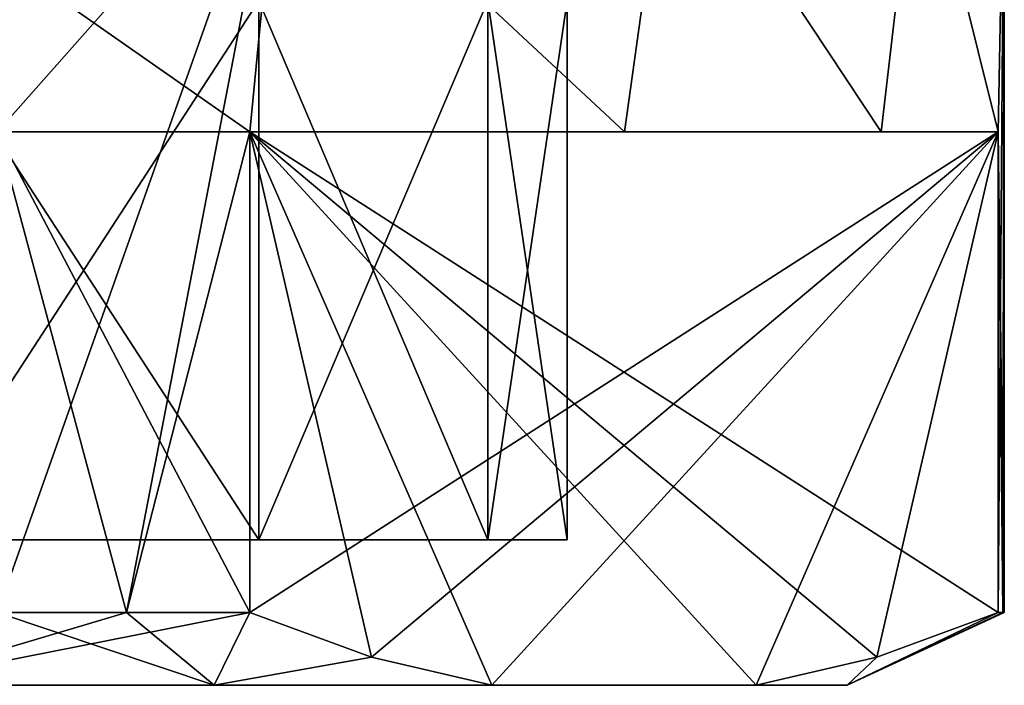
# Model space of a CAD drawing. Extents: x 0 to 500, y -78 to 1786.
# Tile 43 of 195: x 75.29 to 82.05, y -6 to -1.43. Entities that reach past the tile are written whole.
import ezdxf

# ---------------------------------------------------------------- set-up
doc = ezdxf.new("R2010")
doc.units = 0
doc.header["$LTSCALE"] = 52.148148
for name, color, linetype in [('231', 7, 'CONTINUOUS'), ('232', 7, 'CONTINUOUS'), ('233', 7, 'CONTINUOUS'), ('236', 7, 'CONTINUOUS'), ('237', 7, 'CONTINUOUS'), ('239', 7, 'CONTINUOUS'), ('240', 7, 'CONTINUOUS'), ('246', 7, 'CONTINUOUS'), ('248', 7, 'CONTINUOUS'), ('249', 7, 'CONTINUOUS')]:
    doc.layers.add(name, color=color, linetype=linetype)

msp = doc.modelspace()

# ---------------------------------------------------------------- linework, layer by layer
at = {"layer": '231', "color": 7, "linetype": 'CONTINUOUS'}
for points in [[(73.7237, 0, -11.4602), (77.0828, 0, -9.7487), (75.1374, -2.2, -10.9), (73.7237, 0, -11.4602)], [(75.1374, -2.2, -10.9), (77.0828, 0, -9.7487), (75.1374, -5.5, -10.9), (75.1374, -2.2, -10.9)], [(75.1374, -5.5, -10.9), (77.0828, 0, -9.7487), (76.025, -5.5, -10.4356), (75.1374, -5.5, -10.9)], [(76.025, -5.5, -10.4356), (77.0828, 0, -9.7487), (76.871, -2.2, -9.8991), (76.025, -5.5, -10.4356)], [(76.871, -2.2, -9.8991), (77.0828, 0, -9.7487), (79.442, -2.2, -7.4868), (76.871, -2.2, -9.8991)], [(77.0828, 0, -9.7487), (79.7487, 0, -7.0828), (79.442, -2.2, -7.4868), (77.0828, 0, -9.7487)], [(79.442, -2.2, -7.4868), (79.7487, 0, -7.0828), (81.2047, -2.2, -4.4336), (79.442, -2.2, -7.4868)], [(79.7487, 0, -7.0828), (81.4602, 0, -3.7237), (81.2047, -2.2, -4.4336), (79.7487, 0, -7.0828)], [(81.2047, -2.2, -4.4336), (81.4602, 0, -3.7237), (82.0084, -2.2, -1.0009), (81.2047, -2.2, -4.4336)], [(81.4602, 0, -3.7237), (82.05, 0), (82.0084, -2.2, -1.0009), (81.4602, 0, -3.7237)], [(82.0084, -2.2, -1.0009), (82.05, 0), (82.0084, -5.5, -1.0009), (82.0084, -2.2, -1.0009)], [(82.0084, -5.5, -1.0009), (82.05, 0), (82.0396, -5.5, -0.5009), (82.0084, -5.5, -1.0009)], [(82.05, 0), (82.05, -5.5), (82.0396, -5.5, -0.5009), (82.05, 0)], [(76.871, -5.5, -9.8991), (76.025, -5.5, -10.4356), (76.871, -2.2, -9.8991), (76.871, -5.5, -9.8991)]]:
    msp.add_3dface(points, dxfattribs=at)
at = {"layer": '232', "color": 7, "linetype": 'CONTINUOUS'}
for points in [[(74.3442, -6, -10.1602), (76.6268, -6, -8.8424), (74.3442, -6, 10.1602), (74.3442, -6, -10.1602)], [(74.3442, -6, 10.1602), (76.6268, -6, -8.8424), (76.6268, -6, 8.8424), (74.3442, -6, 10.1602)], [(76.6268, -6, -8.8424), (78.5324, -6, -7.0214), (76.6268, -6, 8.8424), (76.6268, -6, -8.8424)], [(76.6268, -6, 8.8424), (78.5324, -6, -7.0214), (78.5324, -6, 7.0214), (76.6268, -6, 8.8424)], [(78.5324, -6, -7.0214), (80.3469, -6, -3.8786), (78.5324, -6, 7.0214), (78.5324, -6, -7.0214)], [(78.5324, -6, 7.0214), (80.3469, -6, -3.8786), (80.3469, -6, 3.8786), (78.5324, -6, 7.0214)], [(80.3469, -6, 3.8786), (80.3469, -6, -3.8786), (80.9711, -6, -1.3179), (80.3469, -6, 3.8786)], [(80.9711, -6, 1.3179), (80.3469, -6, 3.8786), (80.9711, -6, -1.3179), (80.9711, -6, 1.3179)]]:
    msp.add_3dface(points, dxfattribs=at)
at = {"layer": '233', "color": 7, "linetype": 'CONTINUOUS'}
for points in [[(61.4958, -5, 3.0953), (79.05, -5), (60.95, -5), (61.4958, -5, 3.0953)], [(60.95, -5), (79.05, -5), (78.5042, -5, -3.0953), (60.95, -5)], [(61.4958, -5, -3.0953), (60.95, -5), (78.5042, -5, -3.0953), (61.4958, -5, -3.0953)], [(78.5042, -5, 3.0953), (79.05, -5), (61.4958, -5, 3.0953), (78.5042, -5, 3.0953)], [(63.0673, -5, 5.8172), (78.5042, -5, 3.0953), (61.4958, -5, 3.0953), (63.0673, -5, 5.8172)], [(63.0673, -5, -5.8172), (61.4958, -5, -3.0953), (76.9327, -5, -5.8172), (63.0673, -5, -5.8172)], [(76.9327, -5, -5.8172), (61.4958, -5, -3.0953), (78.5042, -5, -3.0953), (76.9327, -5, -5.8172)], [(76.9327, -5, 5.8172), (78.5042, -5, 3.0953), (63.0673, -5, 5.8172), (76.9327, -5, 5.8172)], [(65.475, -5, 7.8375), (76.9327, -5, 5.8172), (63.0673, -5, 5.8172), (65.475, -5, 7.8375)], [(74.525, -5, -7.8375), (63.0673, -5, -5.8172), (76.9327, -5, -5.8172), (74.525, -5, -7.8375)], [(74.525, -5, 7.8375), (76.9327, -5, 5.8172), (65.475, -5, 7.8375), (74.525, -5, 7.8375)]]:
    msp.add_3dface(points, dxfattribs=at)
at = {"layer": '236', "color": 7, "linetype": 'CONTINUOUS'}
for points in [[(77.0828, 0, 9.7487), (73.7237, 0, 11.4602), (76.871, -2.2, 9.8991), (77.0828, 0, 9.7487)], [(76.871, -2.2, 9.8991), (73.7237, 0, 11.4602), (75.1374, -2.2, 10.9), (76.871, -2.2, 9.8991)], [(79.442, -2.2, 7.4868), (77.0828, 0, 9.7487), (76.871, -2.2, 9.8991), (79.442, -2.2, 7.4868)], [(79.7487, 0, 7.0828), (77.0828, 0, 9.7487), (79.442, -2.2, 7.4868), (79.7487, 0, 7.0828)], [(81.2047, -2.2, 4.4336), (79.7487, 0, 7.0828), (79.442, -2.2, 7.4868), (81.2047, -2.2, 4.4336)], [(81.4602, 0, 3.7237), (79.7487, 0, 7.0828), (81.2047, -2.2, 4.4336), (81.4602, 0, 3.7237)], [(82.0084, -2.2, 1.0009), (81.4602, 0, 3.7237), (81.2047, -2.2, 4.4336), (82.0084, -2.2, 1.0009)], [(82.05, 0), (81.4602, 0, 3.7237), (82.0084, -2.2, 1.0009), (82.05, 0)], [(82.05, -5.5), (82.05, 0), (82.0084, -2.2, 1.0009), (82.05, -5.5)], [(76.871, -5.5, 9.8991), (76.871, -2.2, 9.8991), (75.1374, -2.2, 10.9), (76.871, -5.5, 9.8991)], [(76.025, -5.5, 10.4356), (76.871, -5.5, 9.8991), (75.1374, -2.2, 10.9), (76.025, -5.5, 10.4356)], [(75.1374, -5.5, 10.9), (76.025, -5.5, 10.4356), (75.1374, -2.2, 10.9), (75.1374, -5.5, 10.9)], [(82.0396, -5.5, 0.5009), (82.05, -5.5), (82.0084, -2.2, 1.0009), (82.0396, -5.5, 0.5009)], [(82.0084, -5.5, 1.0009), (82.0396, -5.5, 0.5009), (82.0084, -2.2, 1.0009), (82.0084, -5.5, 1.0009)]]:
    msp.add_3dface(points, dxfattribs=at)
at = {"layer": '237', "color": 7, "linetype": 'CONTINUOUS'}
for points in [[(76.871, -2.2, -9.8991), (79.442, -2.2, -7.4868), (81.2047, -2.2, -4.4336), (76.871, -2.2, -9.8991)], [(76.871, -2.2, -9.8991), (81.2047, -2.2, -4.4336), (82.0084, -2.2, -1.0009), (76.871, -2.2, -9.8991)], [(82.0084, -2.2, 1.0009), (79.442, -2.2, 7.4868), (76.871, -2.2, 9.8991), (82.0084, -2.2, 1.0009)], [(82.0084, -2.2, 1.0009), (81.2047, -2.2, 4.4336), (79.442, -2.2, 7.4868), (82.0084, -2.2, 1.0009)]]:
    msp.add_3dface(points, dxfattribs=at)
at = {"layer": '239', "color": 7, "linetype": 'CONTINUOUS'}
for points in [[(78.5324, -6, 7.0214), (80.3469, -6, 3.8786), (76.871, -2.2, 9.8991), (78.5324, -6, 7.0214)], [(78.5324, -6, 7.0214), (76.871, -2.2, 9.8991), (77.7055, -5.8057, 8.4537), (78.5324, -6, 7.0214)], [(76.871, -2.2, 9.8991), (80.3469, -6, 3.8786), (81.1739, -5.8057, 2.4463), (76.871, -2.2, 9.8991)], [(82.0084, -5.5, 1.0009), (82.0084, -2.2, 1.0009), (76.871, -2.2, 9.8991), (82.0084, -5.5, 1.0009)], [(82.0084, -5.5, 1.0009), (76.871, -2.2, 9.8991), (81.1739, -5.8057, 2.4463), (82.0084, -5.5, 1.0009)], [(76.871, -2.2, 9.8991), (76.871, -5.5, 9.8991), (77.7055, -5.8057, 8.4537), (76.871, -2.2, 9.8991)]]:
    msp.add_3dface(points, dxfattribs=at)
at = {"layer": '240', "color": 7, "linetype": 'CONTINUOUS'}
for points in [[(76.871, -5.5, -9.8991), (76.871, -2.2, -9.8991), (82.0084, -2.2, -1.0009), (76.871, -5.5, -9.8991)], [(76.871, -5.5, -9.8991), (82.0084, -2.2, -1.0009), (77.7055, -5.8057, -8.4537), (76.871, -5.5, -9.8991)], [(82.0084, -2.2, -1.0009), (78.5324, -6, -7.0214), (77.7055, -5.8057, -8.4537), (82.0084, -2.2, -1.0009)], [(82.0084, -2.2, -1.0009), (80.3469, -6, -3.8786), (78.5324, -6, -7.0214), (82.0084, -2.2, -1.0009)], [(80.3469, -6, -3.8786), (82.0084, -2.2, -1.0009), (81.1738, -5.8057, -2.4463), (80.3469, -6, -3.8786)], [(82.0084, -2.2, -1.0009), (82.0084, -5.5, -1.0009), (81.1738, -5.8057, -2.4463), (82.0084, -2.2, -1.0009)]]:
    msp.add_3dface(points, dxfattribs=at)
at = {"layer": '246', "color": 7, "linetype": 'CONTINUOUS'}
for points in [[(74.525, -5, -7.8375), (76.9327, -5, -5.8172), (74.525, -1.3, -7.8375), (74.525, -5, -7.8375)], [(74.525, -1.3, -7.8375), (76.9327, -5, -5.8172), (76.9327, -1.3, -5.8172), (74.525, -1.3, -7.8375)], [(76.9327, -5, -5.8172), (78.5042, -5, -3.0953), (76.9327, -1.3, -5.8172), (76.9327, -5, -5.8172)], [(76.9327, -1.3, -5.8172), (78.5042, -5, -3.0953), (78.5042, -1.3, -3.0953), (76.9327, -1.3, -5.8172)], [(78.5042, -5, -3.0953), (79.05, -5), (78.5042, -1.3, -3.0953), (78.5042, -5, -3.0953)], [(78.5042, -1.3, -3.0953), (79.05, -5), (79.05, -1.3), (78.5042, -1.3, -3.0953)]]:
    msp.add_3dface(points, dxfattribs=at)
at = {"layer": '248', "color": 7, "linetype": 'CONTINUOUS'}
for points in [[(76.9327, -5, 5.8172), (74.525, -5, 7.8375), (76.9327, -1.3, 5.8172), (76.9327, -5, 5.8172)], [(74.525, -5, 7.8375), (74.525, -1.3, 7.8375), (76.9327, -1.3, 5.8172), (74.525, -5, 7.8375)], [(78.5042, -5, 3.0953), (76.9327, -5, 5.8172), (78.5042, -1.3, 3.0953), (78.5042, -5, 3.0953)], [(76.9327, -5, 5.8172), (76.9327, -1.3, 5.8172), (78.5042, -1.3, 3.0953), (76.9327, -5, 5.8172)], [(79.05, -5), (78.5042, -5, 3.0953), (79.05, -1.3), (79.05, -5)], [(79.05, -1.3), (78.5042, -5, 3.0953), (78.5042, -1.3, 3.0953), (79.05, -1.3)]]:
    msp.add_3dface(points, dxfattribs=at)
at = {"layer": '249', "color": 7, "linetype": 'CONTINUOUS'}
for points in [[(75.1374, -5.5, -10.9), (76.025, -5.5, -10.4356), (74.3442, -6, -10.1602), (75.1374, -5.5, -10.9)], [(76.025, -5.5, -10.4356), (76.871, -5.5, -9.8991), (74.3442, -6, -10.1602), (76.025, -5.5, -10.4356)], [(76.871, -5.5, -9.8991), (76.6268, -6, -8.8424), (74.3442, -6, -10.1602), (76.871, -5.5, -9.8991)], [(74.3442, -6, 10.1602), (76.6268, -6, 8.8424), (75.1374, -5.5, 10.9), (74.3442, -6, 10.1602)], [(76.6268, -6, 8.8424), (76.025, -5.5, 10.4356), (75.1374, -5.5, 10.9), (76.6268, -6, 8.8424)], [(76.6268, -6, 8.8424), (76.871, -5.5, 9.8991), (76.025, -5.5, 10.4356), (76.6268, -6, 8.8424)], [(76.6268, -6, -8.8424), (76.871, -5.5, -9.8991), (77.7055, -5.8057, -8.4537), (76.6268, -6, -8.8424)], [(76.871, -5.5, 9.8991), (76.6268, -6, 8.8424), (77.7055, -5.8057, 8.4537), (76.871, -5.5, 9.8991)], [(82.0396, -5.5, -0.5009), (82.05, -5.5), (80.9711, -6, -1.3179), (82.0396, -5.5, -0.5009)], [(80.9711, -6, -1.3179), (82.05, -5.5), (82.0396, -5.5, 0.5009), (80.9711, -6, -1.3179)], [(82.0084, -5.5, -1.0009), (82.0396, -5.5, -0.5009), (80.9711, -6, -1.3179), (82.0084, -5.5, -1.0009)], [(82.0084, -5.5, -1.0009), (80.9711, -6, -1.3179), (81.1738, -5.8057, -2.4463), (82.0084, -5.5, -1.0009)], [(80.9711, -6, 1.3179), (80.9711, -6, -1.3179), (82.0084, -5.5, 1.0009), (80.9711, -6, 1.3179)], [(80.9711, -6, 1.3179), (82.0084, -5.5, 1.0009), (81.1739, -5.8057, 2.4463), (80.9711, -6, 1.3179)], [(80.9711, -6, -1.3179), (82.0396, -5.5, 0.5009), (82.0084, -5.5, 1.0009), (80.9711, -6, -1.3179)], [(78.5324, -6, -7.0214), (76.6268, -6, -8.8424), (77.7055, -5.8057, -8.4537), (78.5324, -6, -7.0214)], [(76.6268, -6, 8.8424), (78.5324, -6, 7.0214), (77.7055, -5.8057, 8.4537), (76.6268, -6, 8.8424)], [(80.9711, -6, -1.3179), (80.3469, -6, -3.8786), (81.1738, -5.8057, -2.4463), (80.9711, -6, -1.3179)], [(80.3469, -6, 3.8786), (80.9711, -6, 1.3179), (81.1739, -5.8057, 2.4463), (80.3469, -6, 3.8786)]]:
    msp.add_3dface(points, dxfattribs=at)

doc.saveas('drawing.dxf')
